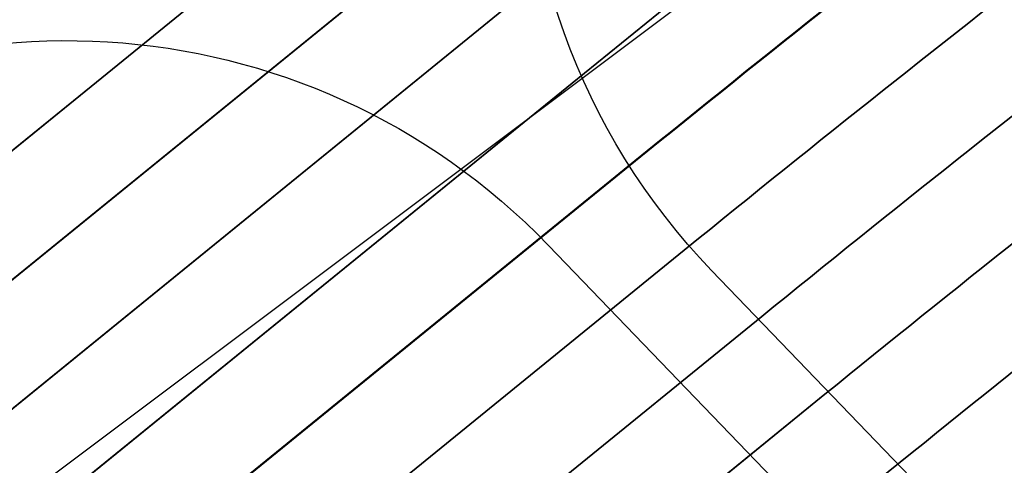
# Model space of a CAD drawing. Header units: metres. Extents: x -502 to 161, y -108 to 174.
# Tile 80 of 256: x -255.975 to -254.502, y -15.52 to -14.853. Entities that reach past the tile are written whole.
import ezdxf

# ---------------------------------------------------------------- set-up
doc = ezdxf.new("R2010")
doc.units = ezdxf.units.M
doc.header["$LTSCALE"] = 0.1
doc.linetypes.add('2-1', pattern=[0.17, 0.06, -0.025, 0.06, -0.025])
for name, color, linetype in [('BRI31-005.05-5p02-Koordinierung Lageplan 4. BA ZOB West 2022-06-15', 7, 'Continuous'), ('BRI31-005.06-5f07-Koordinierung Lageplan 4. BA ZOB Fernbusbahnh', 7, 'Continuous'), ('BRI31-005.07-5f08-Koordinierung Lageplan 4. BA Radstation - Seeterrasse 2023-05-31', 7, 'Continuous'), ('BRI32-005.03-5f06-Koordinierung Schemaplan 4 BA ZOB Teilbereich 2 Ost - Bahnhofsallee 2023-01-21', 7, 'Continuous')]:
    doc.layers.add(name, color=color, linetype=linetype)

msp = doc.modelspace()

# ---------------------------------------------------------------- linework, layer by layer
at = {"layer": 'BRI31-005.05-5p02-Koordinierung Lageplan 4. BA ZOB West 2022-06-15', "color": 3, "linetype": 'Continuous', "lineweight": 35, "true_color": 0x00ff00, "transparency": 33554687, "flags": 128}
for points in [[(-205.711, 1.4137), (-211.266, 9.5645), (-214.833, 10.2401), (-214.833, 10.2401, 0.100475), (-238.1908, -3.6002), (-238.1908, -3.6002, -0.078462), (-248.3237, -10.2185), (-248.3237, -10.2185, 0.059186), (-254.8284, -14.1195), (-254.8284, -14.1195), (-254.8284, -14.1195, 0.005996), (-255.4325, -14.5986), (-255.4325, -14.5986), (-260.391, -18.6283, -0.025186), (-264.7383, -21.8111), (-264.7383, -21.8111, 0.065942), (-268.0485, -24.6753), (-268.0485, -24.6753), (-268.0485, -24.6753, -0.095997), (-270.8799, -26.8438), (-270.8799, -26.8438), (-279.3404, -31.0585)], [(-311.2459, -44.722), (-303.6354, -41.8968), (-298.4404, -39.6095), (-284.9949, -33.8889), (-279.275, -31.1935), (-270.813, -26.978, 0.095997), (-267.9364, -24.7749), (-267.9364, -24.7749, -0.065942), (-264.6559, -21.9364), (-264.6559, -21.9364, 0.025186), (-260.2964, -18.7447), (-255.3379, -14.715, -0.005996), (-254.7366, -14.2381), (-254.7366, -14.2381, -0.059186), (-248.2623, -10.3553), (-248.2623, -10.3553, 0.078462), (-238.0902, -3.7115), (-238.0902, -3.7115, -0.100327), (-214.8215, 10.0853), (-214.8215, 10.0853), (-211.3549, 9.4287), (-205.8717, 1.3831)], [(-206.0324, 1.3525), (-211.4439, 9.2929), (-214.81, 9.9304), (-214.81, 9.9304, 0.100178), (-237.9896, -3.8227), (-237.9896, -3.8227, -0.078462), (-248.2009, -10.4922), (-248.2009, -10.4922, 0.059186), (-254.6448, -14.3568), (-254.6448, -14.3568), (-254.6448, -14.3568, 0.005996), (-255.2433, -14.8314), (-255.2433, -14.8314), (-260.2018, -18.8611), (-260.2018, -18.8611, -0.025186), (-264.5735, -22.0618), (-264.5735, -22.0618), (-264.5735, -22.0618, 0.065942), (-267.8242, -24.8745), (-267.8242, -24.8745), (-267.8242, -24.8745, -0.095997), (-270.7461, -27.1123), (-270.7461, -27.1123), (-279.2096, -31.3285)], [(-279.1442, -31.4635), (-270.6792, -27.2466, 0.095997), (-267.712, -24.974), (-267.712, -24.974, -0.065942), (-264.4911, -22.1871), (-264.4911, -22.1871, 0.025186), (-260.1072, -18.9775), (-255.1487, -14.9478, -0.005996), (-254.553, -14.4754, -0.059186), (-248.1394, -10.629), (-248.1394, -10.629, 0.078462), (-237.889, -3.934), (-237.889, -3.934), (-237.889, -3.934, -0.100028), (-214.7984, 9.7756), (-214.7984, 9.7756), (-211.5329, 9.1571), (-206.1931, 1.3219)], [(-206.5145, 1.2608), (-211.7108, 8.8854), (-214.7752, 9.4658, 0.099728), (-237.6878, -4.1565, -0.078462), (-248.0165, -10.9027, 0.059186), (-254.3694, -14.7127, 0.005996), (-254.9595, -15.1806), (-259.918, -19.2103, -0.025186), (-264.3263, -22.4378, 0.065942), (-267.4876, -25.1732), (-267.4876, -25.1732, -0.095997), (-270.5454, -27.5151), (-270.5454, -27.5151), (-279.0133, -31.7335)], [(-278.9479, -31.8684), (-270.4786, -27.6493), (-270.4786, -27.6493, 0.095997), (-267.3754, -25.2727), (-267.3754, -25.2727, -0.065942), (-264.2439, -22.5631), (-264.2439, -22.5631, 0.025186), (-259.8234, -19.3267), (-259.8234, -19.3267), (-254.8649, -15.297, -0.005996), (-254.2777, -14.8313), (-254.2777, -14.8313, -0.059186), (-247.9551, -11.0396), (-247.9551, -11.0396, 0.078462), (-237.5872, -4.2677), (-237.5872, -4.2677, -0.099577), (-214.7635, 9.311), (-214.7635, 9.311), (-211.7997, 8.7496), (-206.6752, 1.2302)], [(-206.8358, 1.1996), (-211.8887, 8.6138), (-214.7518, 9.1561), (-214.7518, 9.1561, 0.099425), (-237.4866, -4.379), (-237.4866, -4.379, -0.078462), (-247.8937, -11.1764, 0.059186), (-254.1859, -14.95, 0.005996), (-254.7703, -15.4134), (-259.7288, -19.4431, -0.025186), (-264.1615, -22.6884, 0.065942), (-267.2632, -25.3723, -0.095997), (-270.4117, -27.7836), (-278.8825, -32.0034), (-284.6268, -34.7104), (-298.0829, -40.4355), (-303.2972, -42.7313), (-310.9253, -45.563), (-314.7666, -47.655, 0.354166), (-315.2467, -48.8186), (-312.9008, -56.6959), (-312.9008, -56.6959, 0.16104), (-309.3641, -61.7694), (-309.3641, -61.7694)], [(-278.8171, -32.1384), (-270.3448, -27.9179), (-270.3448, -27.9179, 0.095997), (-267.151, -25.4718), (-267.151, -25.4718), (-267.151, -25.4718, -0.065941), (-264.0791, -22.8138), (-264.0791, -22.8138), (-264.0791, -22.8138, 0.025186), (-259.6342, -19.5596), (-259.6342, -19.5596), (-254.6757, -15.5298, -0.005996), (-254.0941, -15.0686, -0.059186), (-247.8322, -11.3132, 0.078462), (-237.386, -4.4902), (-237.386, -4.4902, -0.099273), (-214.74, 9.0012), (-214.74, 9.0012), (-211.9777, 8.478), (-206.9965, 1.1691)]]:
    msp.add_lwpolyline(points, format="xyb", dxfattribs=at)
at = {"layer": 'BRI31-005.05-5p02-Koordinierung Lageplan 4. BA ZOB West 2022-06-15', "color": 1, "linetype": 'Continuous', "lineweight": 35, "true_color": 0xff0000, "transparency": 33554687, "flags": 128}
msp.add_lwpolyline([(-238.2513, -9.0047, 0.146392), (-254.518, -15.7239), (-259.4765, -19.7536), (-259.4765, -19.7536, -0.025186), (-263.9418, -23.0227), (-263.9418, -23.0227, 0.107373), (-265.0177, -24.1206), (-265.0177, -24.1206, -0.031495), (-265.9353, -25.3944), (-265.9353, -25.3944), (-265.9353, -25.3944, 0.319337), (-266.1354, -28.2853), (-266.1354, -28.2853), (-261.3476, -36.1097, 0.028211)], format="xyb", dxfattribs=at)
at = {"layer": 'BRI31-005.06-5f07-Koordinierung Lageplan 4. BA ZOB Fernbusbahnh', "color": 7, "linetype": 'Continuous', "lineweight": 30, "transparency": 33554687}
msp.add_line((-263.4074, -21.1465), (-199.0858, 27.102), dxfattribs=at)
at = {"layer": 'BRI31-005.06-5f07-Koordinierung Lageplan 4. BA ZOB Fernbusbahnh', "color": 3, "linetype": 'Continuous', "lineweight": 30, "true_color": 0x00ff00, "transparency": 33554687, "flags": 128}
for points in [[(-205.711, 1.4137), (-211.266, 9.5645), (-214.833, 10.2401), (-214.833, 10.2401, 0.100475), (-238.1908, -3.6002), (-238.1908, -3.6002, -0.078462), (-248.3237, -10.2185), (-248.3237, -10.2185, 0.059186), (-254.8284, -14.1195), (-254.8284, -14.1195), (-254.8284, -14.1195, 0.005996), (-255.4325, -14.5986), (-255.4325, -14.5986), (-260.391, -18.6283, -0.025186), (-264.7383, -21.8111), (-264.7383, -21.8111, 0.065942), (-268.0485, -24.6753), (-268.0485, -24.6753), (-268.0485, -24.6753, -0.095997), (-270.8799, -26.8438), (-270.8799, -26.8438), (-279.3404, -31.0585)], [(-311.2459, -44.722), (-303.6354, -41.8968), (-298.4404, -39.6095), (-284.9949, -33.8889), (-279.275, -31.1935), (-270.813, -26.978, 0.095997), (-267.9364, -24.7749), (-267.9364, -24.7749, -0.065942), (-264.6559, -21.9364), (-264.6559, -21.9364, 0.025186), (-260.2964, -18.7447), (-255.3379, -14.715, -0.005996), (-254.7366, -14.2381), (-254.7366, -14.2381, -0.059186), (-248.2623, -10.3553), (-248.2623, -10.3553, 0.078462), (-238.0902, -3.7115), (-238.0902, -3.7115, -0.100327), (-214.8215, 10.0853), (-214.8215, 10.0853), (-211.3549, 9.4287), (-205.8717, 1.3831)], [(-206.0324, 1.3525), (-211.4439, 9.2929), (-214.81, 9.9304), (-214.81, 9.9304, 0.100178), (-237.9896, -3.8227), (-237.9896, -3.8227, -0.078462), (-248.2009, -10.4922), (-248.2009, -10.4922, 0.059186), (-254.6448, -14.3568), (-254.6448, -14.3568), (-254.6448, -14.3568, 0.005996), (-255.2433, -14.8314), (-255.2433, -14.8314), (-260.2018, -18.8611), (-260.2018, -18.8611, -0.025186), (-264.5735, -22.0618), (-264.5735, -22.0618), (-264.5735, -22.0618, 0.065942), (-267.8242, -24.8745), (-267.8242, -24.8745), (-267.8242, -24.8745, -0.095997), (-270.7461, -27.1123), (-270.7461, -27.1123), (-279.2096, -31.3285)], [(-279.1442, -31.4635), (-270.6792, -27.2466, 0.095997), (-267.712, -24.974), (-267.712, -24.974, -0.065942), (-264.4911, -22.1871), (-264.4911, -22.1871, 0.025186), (-260.1072, -18.9775), (-255.1487, -14.9478, -0.005996), (-254.553, -14.4754, -0.059186), (-248.1394, -10.629), (-248.1394, -10.629, 0.078462), (-237.889, -3.934), (-237.889, -3.934), (-237.889, -3.934, -0.100028), (-214.7984, 9.7756), (-214.7984, 9.7756), (-211.5329, 9.1571), (-206.1931, 1.3219)], [(-206.5145, 1.2608), (-211.7108, 8.8854), (-214.7752, 9.4658, 0.099728), (-237.6878, -4.1565, -0.078462), (-248.0165, -10.9027, 0.059186), (-254.3694, -14.7127, 0.005996), (-254.9595, -15.1806), (-259.918, -19.2103, -0.025186), (-264.3263, -22.4378, 0.065942), (-267.4876, -25.1732), (-267.4876, -25.1732, -0.095997), (-270.5454, -27.5151), (-270.5454, -27.5151), (-279.0133, -31.7335)], [(-278.9479, -31.8684), (-270.4786, -27.6493), (-270.4786, -27.6493, 0.095997), (-267.3754, -25.2727), (-267.3754, -25.2727, -0.065942), (-264.2439, -22.5631), (-264.2439, -22.5631, 0.025186), (-259.8234, -19.3267), (-259.8234, -19.3267), (-254.8649, -15.297, -0.005996), (-254.2777, -14.8313), (-254.2777, -14.8313, -0.059186), (-247.9551, -11.0396), (-247.9551, -11.0396, 0.078462), (-237.5872, -4.2677), (-237.5872, -4.2677, -0.099577), (-214.7635, 9.311), (-214.7635, 9.311), (-211.7997, 8.7496), (-206.6752, 1.2302)], [(-206.8358, 1.1996), (-211.8887, 8.6138), (-214.7518, 9.1561), (-214.7518, 9.1561, 0.099425), (-237.4866, -4.379), (-237.4866, -4.379, -0.078462), (-247.8937, -11.1764, 0.059186), (-254.1859, -14.95, 0.005996), (-254.7703, -15.4134), (-259.7288, -19.4431, -0.025186), (-264.1615, -22.6884, 0.065942), (-267.2632, -25.3723, -0.095997), (-270.4117, -27.7836), (-278.8825, -32.0034), (-284.6268, -34.7104), (-298.0829, -40.4355), (-303.2972, -42.7313), (-310.9253, -45.563), (-314.7666, -47.655, 0.354166), (-315.2467, -48.8186), (-312.9008, -56.6959, 0.103821), (-310.9737, -60.2545)], [(-309.821, -45.313), (-303.2408, -42.8703), (-298.0233, -40.5732), (-284.5654, -34.8473), (-278.8171, -32.1384), (-270.3448, -27.9179), (-270.3448, -27.9179, 0.095997), (-267.151, -25.4718), (-267.151, -25.4718), (-267.151, -25.4718, -0.065941), (-264.0791, -22.8138), (-264.0791, -22.8138), (-264.0791, -22.8138, 0.025186), (-259.6342, -19.5596), (-259.6342, -19.5596), (-254.6757, -15.5298, -0.005996), (-254.0941, -15.0686, -0.059186), (-247.8322, -11.3132, 0.078462), (-237.386, -4.4902), (-237.386, -4.4902, -0.099273), (-214.74, 9.0012), (-214.74, 9.0012), (-211.9777, 8.478), (-206.9965, 1.1691)]]:
    msp.add_lwpolyline(points, format="xyb", dxfattribs=at)
at = {"layer": 'BRI31-005.06-5f07-Koordinierung Lageplan 4. BA ZOB Fernbusbahnh', "color": 190, "linetype": 'Continuous', "lineweight": 30, "true_color": 0x7f00ff, "transparency": 33554687, "flags": 128}
for points in [[(-252.0793, -18.1999), (-254.94, -15.2281, -0.448351), (-254.8257, -13.7392), (-254.8257, -13.7392, -0.057371), (-248.4466, -9.9448), (-248.4466, -9.9448, 0.055175), (-241.1471, -5.6461, 0.42561), (-240.9695, -4.2158), (-242.089, -2.8348)], [(-262.9365, -18.196), (-262.6468, -18.6421, 0.441343), (-261.189, -18.8828), (-261.189, -18.8828, 0.003664), (-260.5802, -18.3954), (-260.5802, -18.3954), (-256.5353, -15.1082, -0.389844), (-255.1841, -15.1907), (-252.1873, -18.304)]]:
    msp.add_lwpolyline(points, format="xyb", dxfattribs=at)
at = {"layer": 'BRI31-005.06-5f07-Koordinierung Lageplan 4. BA ZOB Fernbusbahnh', "color": 1, "linetype": 'Continuous', "lineweight": 30, "true_color": 0xff0000, "transparency": 33554687, "flags": 128}
for points in [[(-263.9967, -22.9392), (-263.9967, -22.9392, 0.025186), (-259.5396, -19.676), (-259.5396, -19.676), (-254.5811, -15.6462, -0.005996), (-254.0023, -15.1873), (-254.0023, -15.1873, -0.140273), (-238.2614, -8.9052), (-238.2614, -8.9052)], [(-238.2513, -9.0047, 0.146392), (-254.518, -15.7239), (-259.4765, -19.7536), (-259.4765, -19.7536, -0.025186), (-263.9418, -23.0227), (-263.9418, -23.0227, 0.107373), (-265.0177, -24.1206), (-265.0177, -24.1206, -0.031495), (-265.9353, -25.3944), (-265.9353, -25.3944), (-265.9353, -25.3944, 0.319337), (-266.1354, -28.2853), (-266.1354, -28.2853), (-261.3476, -36.1097, 0.028211)]]:
    msp.add_lwpolyline(points, format="xyb", dxfattribs=at)
at = {"layer": 'BRI31-005.06-5f07-Koordinierung Lageplan 4. BA ZOB Fernbusbahnh', "color": 1, "linetype": 'Continuous', "lineweight": 50, "true_color": 0xff0000, "transparency": 33554687, "flags": 128}
msp.add_lwpolyline([(-279.0787, -31.5985), (-270.6123, -27.3808), (-270.6123, -27.3808, 0.095997), (-267.5998, -25.0736), (-267.5998, -25.0736, -0.065942), (-264.4087, -22.3124, 0.025186), (-260.0126, -19.0939), (-255.0541, -15.0642), (-255.0541, -15.0642, -0.005996), (-254.4612, -14.5941), (-254.4612, -14.5941)], format="xyb", dxfattribs=at)
at = {"layer": 'BRI31-005.07-5f08-Koordinierung Lageplan 4. BA Radstation - Seeterrasse 2023-05-31', "color": 1, "linetype": '2-1', "lineweight": 30, "true_color": 0xff0000, "transparency": 33554687, "flags": 128}
msp.add_lwpolyline([(-75.7252, 29.7094), (-74.2064, 21.4872), (-74.2064, 21.4872, -0.344875), (-75.7481, 18.537), (-75.7481, 18.537), (-78.6792, 17.2104), (-78.6792, 17.2104, -0.131652), (-80.0582, 16.9832), (-80.0582, 16.9832), (-83.2747, 17.3012), (-83.2747, 17.3012, -0.147643), (-84.7171, 17.897), (-84.7171, 17.897), (-84.7171, 17.897, 0.224175), (-86.6227, 18.3711), (-86.6227, 18.3711), (-87.2261, 18.2506, 0.068364), (-87.869, 18.0276, -0.134388), (-89.2653, 17.7401), (-89.2653, 17.7401, -0.008614), (-92.1064, 17.9717), (-92.1064, 17.9717), (-92.1064, 17.9717, -0.043249), (-95.5579, 18.6175), (-95.5579, 18.6175, 0.115499), (-96.453, 18.6545), (-97.6265, 18.4303), (-97.6265, 18.4303, 0.238629), (-99.0314, 17.3462), (-99.0314, 17.3462), (-99.2249, 16.9405), (-99.2249, 16.9405, -0.381904), (-102.5458, 15.5517), (-102.5458, 15.5517), (-102.5458, 15.5517, 0.130963), (-103.8299, 15.6457), (-103.8299, 15.6457), (-104.7731, 15.4668), (-104.7731, 15.4668, 0.062943), (-105.3695, 15.2737), (-105.3695, 15.2737), (-105.3695, 15.2737, -0.117288), (-106.5928, 15.019), (-106.5928, 15.019), (-118.0807, 15.343), (-118.0807, 15.343, -0.126318), (-120.4231, 16.0153), (-120.4231, 16.0153), (-121.9335, 16.9019, 0.050627), (-123.7227, 17.7216), (-123.7227, 17.7216, 0.129681), (-125.6306, 17.8564), (-125.6306, 17.8564), (-126.5738, 17.6776), (-126.5738, 17.6776, 0.119934), (-127.6504, 17.1889), (-127.6504, 17.1889, -0.084808), (-128.3911, 16.7885), (-128.3911, 16.7885, 0.089269), (-130.16, 15.8118), (-130.16, 15.8118), (-130.16, 15.8118, -0.124247), (-134.6867, 13.7066), (-134.6867, 13.7066), (-138.9168, 12.9014, -0.061661), (-143.7961, 12.5841), (-146.1501, 12.7214), (-146.6345, 12.7496), (-146.6345, 12.7496, -0.059039), (-147.2369, 12.8568), (-147.2369, 12.8568, 0.067015), (-147.8955, 12.9633, 0.040307), (-151.1503, 12.787, -0.05915), (-151.7633, 12.7769, 0.072382), (-152.4827, 12.746), (-153.4259, 12.5672), (-153.4259, 12.5672, 0.081506), (-154.3792, 12.2191), (-154.3792, 12.2191, -0.078503), (-155.3314, 11.8651, 0.005089), (-156.736, 11.5665, 0.034847), (-157.917, 11.2149), (-157.917, 11.2149, -0.026109), (-159.093, 10.8424), (-159.093, 10.8424, 0.013087), (-162.6332, 9.8215, -0.062687), (-167.5218, 8.9233), (-167.5218, 8.9233, 0.061733), (-172.5318, 8.0126), (-172.5318, 8.0126), (-186.5075, 3.6415), (-186.5075, 3.6415, -0.025709), (-188.4284, 3.1475), (-188.4284, 3.1475, -0.09618), (-189.4195, 3.1391), (-189.4195, 3.1391, -0.010312), (-189.5245, 3.1608), (-189.5245, 3.1608, 0.103331), (-190.5467, 3.1797), (-191.4899, 3.0009), (-193.6788, 2.5285), (-195.2713, -0.9906), (-200.2523, -1.9396, -0.015188), (-202.6914, -2.3279, 0.015187), (-205.1304, -2.7163), (-211.9992, -4.0249, -0.085512), (-213.1342, -4.045), (-213.1342, -4.045, 0.085516), (-214.2693, -4.065), (-214.2693, -4.065), (-217.1075, -4.6057), (-217.1075, -4.6057, -0.044757), (-218.1066, -4.7048), (-218.1066, -4.7048), (-218.1066, -4.7048, 0.044534), (-219.1057, -4.8034), (-219.1057, -4.8034), (-220.0489, -4.9822, 0.045192), (-221.0145, -5.2575, -0.044969), (-221.98, -5.5332), (-229.374, -6.9419, 0.0409), (-229.7676, -7.0508), (-229.7676, -7.0508, 0.046197), (-230.1838, -7.2489), (-230.1838, -7.2489), (-230.1838, -7.2489, -0.087262), (-230.9936, -7.5559), (-230.9936, -7.5559), (-236.482, -8.6015, 0.028787), (-237.3638, -8.8228, -0.050637), (-238.2513, -9.0047, 0.146392), (-254.518, -15.7239), (-259.4765, -19.7536), (-259.4765, -19.7536, -0.025186), (-263.9418, -23.0227), (-263.9418, -23.0227, 0.107373), (-265.0177, -24.1206), (-265.0177, -24.1206, -0.031495), (-265.9353, -25.3944), (-265.9353, -25.3944), (-265.9353, -25.3944, 0.319337), (-266.1354, -28.2853), (-266.1354, -28.2853), (-261.3476, -36.1097, 0.028211), (-259.4113, -38.9068, -0.124654), (-258.9176, -40.0306), (-258.9176, -40.0306, 0.143394), (-258.3055, -41.2953), (-258.3055, -41.2953), (-257.6613, -42.0071, 0.04347), (-257.3434, -42.3023), (-256.513, -42.9487), (-256.513, -42.9487, 0.287939), (-253.8675, -43.2162), (-253.8675, -43.2162), (-253.4922, -43.0296), (-246.0588, -39.1119), (-246.0588, -39.1119, -0.348158), (-243.0066, -39.6832), (-243.0066, -39.6832, 0.179632), (-241.4792, -40.5169), (-236.8359, -41.1908), (-236.8359, -41.1908, -0.100747), (-235.5437, -41.6552), (-235.5437, -41.6552, -0.022227), (-235.3532, -41.7694), (-235.3532, -41.7694, -0.062068), (-234.8837, -42.1717), (-234.8837, -42.1717), (-234.3665, -42.7401), (-234.3665, -42.7401, 0.107257), (-233.6329, -43.2624), (-233.6329, -43.2624, -0.058325), (-232.8393, -43.7185), (-232.8393, -43.7185, 0.577348), (-240.5426, -47.0416), (-240.5426, -47.0416, 0.577348), (-233.8131, -52.0513, 0.577348), (-232.8392, -43.7186, 0.306983), (-230.8772, -43.8017), (-222.4355, -38.5868, -0.271246), (-221.5767, -38.5663), (-220.659, -39.0746, -0.254278), (-220.5385, -39.2639, 0.168188), (-220.444, -39.486), (-219.707, -40.3004), (-219.707, -40.3004, 0.133374), (-219.4036, -40.4948), (-219.4036, -40.4948), (-219.4036, -40.4948, -0.05315), (-219.0634, -40.6432), (-219.0634, -40.6432), (-212.0825, -44.6154, -0.173983), (-211.4959, -45.2994), (-211.4959, -45.2994, 0.093569), (-210.9189, -46.2366), (-210.9189, -46.2366)], format="xyb", dxfattribs=at)
msp.add_lwpolyline([(-75.7252, 29.7094), (-74.2064, 21.4872), (-74.2064, 21.4872, -0.344875), (-75.7481, 18.537), (-75.7481, 18.537), (-78.6792, 17.2104), (-78.6792, 17.2104, -0.131652), (-80.0582, 16.9832), (-80.0582, 16.9832), (-83.2747, 17.3012), (-83.2747, 17.3012, -0.147643), (-84.7171, 17.897), (-84.7171, 17.897), (-84.7171, 17.897, 0.224175), (-86.6227, 18.3711), (-86.6227, 18.3711), (-87.2261, 18.2506, 0.068364), (-87.869, 18.0276, -0.134388), (-89.2653, 17.7401), (-89.2653, 17.7401, -0.008614), (-92.1064, 17.9717), (-92.1064, 17.9717), (-92.1064, 17.9717, -0.043249), (-95.5579, 18.6175), (-95.5579, 18.6175, 0.115499), (-96.453, 18.6545), (-97.6265, 18.4303), (-97.6265, 18.4303, 0.238629), (-99.0314, 17.3462), (-99.0314, 17.3462), (-99.2249, 16.9405), (-99.2249, 16.9405, -0.381904), (-102.5458, 15.5517), (-102.5458, 15.5517), (-102.5458, 15.5517, 0.130963), (-103.8299, 15.6457), (-103.8299, 15.6457), (-104.7731, 15.4668), (-104.7731, 15.4668, 0.062943), (-105.3695, 15.2737), (-105.3695, 15.2737), (-105.3695, 15.2737, -0.117288), (-106.5928, 15.019), (-106.5928, 15.019), (-118.0807, 15.343), (-118.0807, 15.343, -0.126318), (-120.4231, 16.0153), (-120.4231, 16.0153), (-121.9335, 16.9019, 0.050627), (-123.7227, 17.7216), (-123.7227, 17.7216, 0.129681), (-125.6306, 17.8564), (-125.6306, 17.8564), (-126.5738, 17.6776), (-126.5738, 17.6776, 0.119934), (-127.6504, 17.1889), (-127.6504, 17.1889, -0.084808), (-128.3911, 16.7885), (-128.3911, 16.7885, 0.089269), (-130.16, 15.8118), (-130.16, 15.8118), (-130.16, 15.8118, -0.124247), (-134.6867, 13.7066), (-134.6867, 13.7066), (-138.9168, 12.9014, -0.061661), (-143.7961, 12.5841), (-146.1501, 12.7214), (-146.6345, 12.7496), (-146.6345, 12.7496, -0.059039), (-147.2369, 12.8568), (-147.2369, 12.8568, 0.067015), (-147.8955, 12.9633, 0.040307), (-151.1503, 12.787, -0.05915), (-151.7633, 12.7769, 0.072382), (-152.4827, 12.746), (-153.4259, 12.5672), (-153.4259, 12.5672, 0.081506), (-154.3792, 12.2191), (-154.3792, 12.2191, -0.078503), (-155.3314, 11.8651, 0.005089), (-156.736, 11.5665, 0.034847), (-157.917, 11.2149), (-157.917, 11.2149, -0.026109), (-159.093, 10.8424), (-159.093, 10.8424, 0.013087), (-162.6332, 9.8215, -0.062687), (-167.5218, 8.9233), (-167.5218, 8.9233, 0.061733), (-172.5318, 8.0126), (-172.5318, 8.0126), (-186.5075, 3.6415), (-186.5075, 3.6415, -0.025709), (-188.4284, 3.1475), (-188.4284, 3.1475, -0.09618), (-189.4195, 3.1391), (-189.4195, 3.1391, -0.010312), (-189.5245, 3.1608), (-189.5245, 3.1608, 0.103331), (-190.5467, 3.1797), (-191.4899, 3.0009), (-193.6788, 2.5285), (-195.2713, -0.9906), (-200.2523, -1.9396, -0.015188), (-202.6914, -2.3279, 0.015187), (-205.1304, -2.7163), (-211.9992, -4.0249, -0.085512), (-213.1342, -4.045), (-213.1342, -4.045, 0.085516), (-214.2693, -4.065), (-214.2693, -4.065), (-217.1075, -4.6057), (-217.1075, -4.6057, -0.044757), (-218.1066, -4.7048), (-218.1066, -4.7048), (-218.1066, -4.7048, 0.044534), (-219.1057, -4.8034), (-219.1057, -4.8034), (-220.0489, -4.9822, 0.045192), (-221.0145, -5.2575, -0.044969), (-221.98, -5.5332), (-229.374, -6.9419, 0.0409), (-229.7676, -7.0508), (-229.7676, -7.0508, 0.046197), (-230.1838, -7.2489), (-230.1838, -7.2489), (-230.1838, -7.2489, -0.087262), (-230.9936, -7.5559), (-230.9936, -7.5559), (-236.482, -8.6015, 0.028787), (-237.3638, -8.8228, -0.050637), (-238.2513, -9.0047, 0.146392), (-254.518, -15.7239), (-259.4765, -19.7536), (-259.4765, -19.7536, -0.025186), (-263.9418, -23.0227), (-263.9418, -23.0227, 0.107373), (-265.0177, -24.1206), (-265.0177, -24.1206, -0.031495), (-265.9353, -25.3944), (-265.9353, -25.3944), (-265.9353, -25.3944, 0.319337), (-266.1354, -28.2853), (-266.1354, -28.2853), (-261.3476, -36.1097, 0.028211), (-259.4113, -38.9068, -0.124654), (-258.9176, -40.0306), (-258.9176, -40.0306, 0.143394), (-258.3055, -41.2953), (-258.3055, -41.2953), (-257.6613, -42.0071, 0.04347), (-257.3434, -42.3023), (-256.513, -42.9487), (-256.513, -42.9487, 0.287939), (-253.8675, -43.2162), (-253.8675, -43.2162), (-253.4922, -43.0296), (-246.0588, -39.1119), (-246.0588, -39.1119, -0.348158), (-243.0066, -39.6832), (-243.0066, -39.6832, 0.179632), (-241.4792, -40.5169), (-236.8359, -41.1908), (-236.8359, -41.1908, -0.100747), (-235.5437, -41.6552), (-235.5437, -41.6552, -0.022227), (-235.3532, -41.7694), (-235.3532, -41.7694, -0.062068), (-234.8837, -42.1717), (-234.8837, -42.1717), (-234.3665, -42.7401), (-234.3665, -42.7401, 0.107257), (-233.6329, -43.2624), (-233.6329, -43.2624, -0.058325), (-232.8393, -43.7185), (-232.8393, -43.7185, 0.577348), (-240.5426, -47.0416), (-240.5426, -47.0416, 0.577348), (-233.8131, -52.0513, 0.577348), (-232.8392, -43.7186, 0.306983), (-230.8772, -43.8017), (-222.4355, -38.5868, -0.271246), (-221.5767, -38.5663), (-220.659, -39.0746, -0.254278), (-220.5385, -39.2639, 0.168188), (-220.444, -39.486), (-219.707, -40.3004), (-219.707, -40.3004, 0.133374), (-219.4036, -40.4948), (-219.4036, -40.4948), (-219.4036, -40.4948, -0.05315), (-219.0634, -40.6432), (-219.0634, -40.6432), (-212.0825, -44.6154, -0.173983), (-211.4959, -45.2994), (-211.4959, -45.2994, 0.093569), (-210.9189, -46.2366), (-210.9189, -46.2366)], format="xyb", dxfattribs=at)
at = {"layer": 'BRI32-005.03-5f06-Koordinierung Schemaplan 4 BA ZOB Teilbereich 2 Ost - Bahnhofsallee 2023-01-21', "color": 1, "linetype": 'Continuous', "lineweight": 30, "true_color": 0xff0000, "transparency": 33554687, "flags": 128}
msp.add_lwpolyline([(-238.2513, -9.0047, 0.146392), (-254.518, -15.7239), (-259.4765, -19.7536), (-259.4765, -19.7536, -0.025186), (-263.9418, -23.0227), (-263.9418, -23.0227, 0.107373), (-265.0177, -24.1206), (-265.0177, -24.1206, -0.031495), (-265.9353, -25.3944), (-265.9353, -25.3944), (-265.9353, -25.3944, 0.319337), (-266.1354, -28.2853), (-266.1354, -28.2853), (-261.3476, -36.1097, 0.028211)], format="xyb", dxfattribs=at)

doc.saveas('drawing.dxf')
